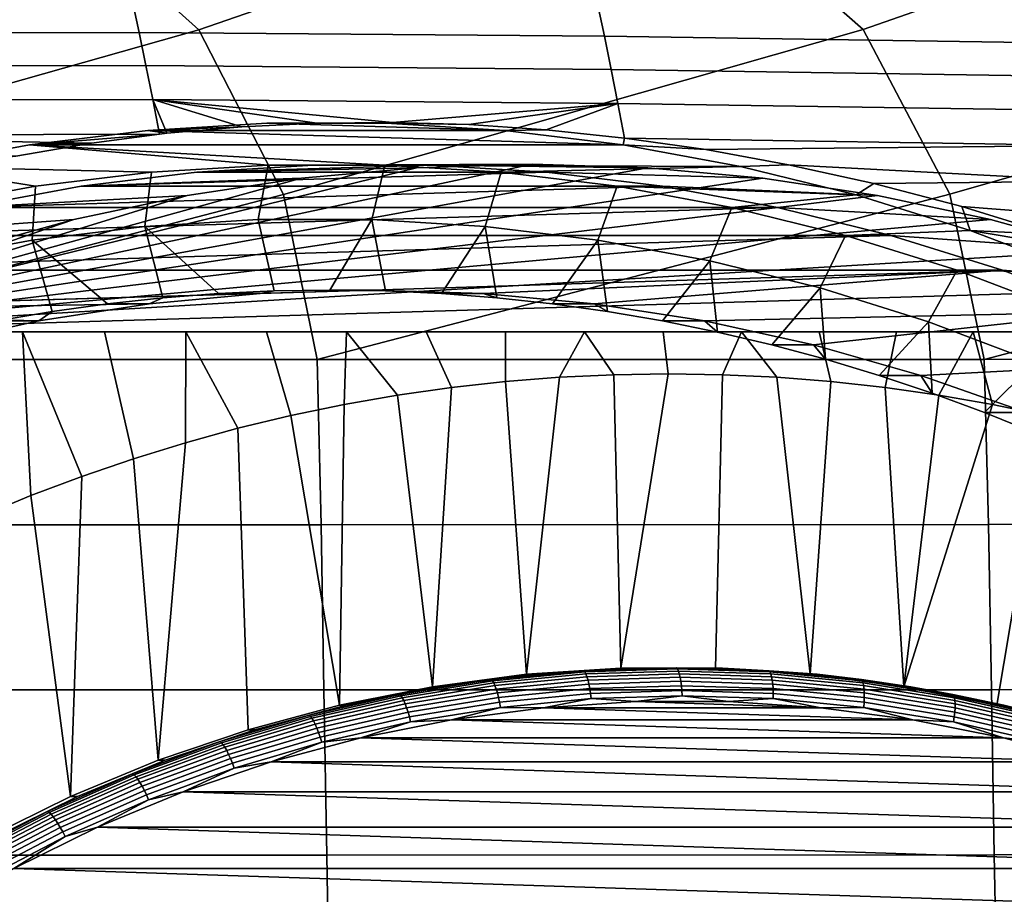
# Model space of a CAD drawing. Header units: metres. Extents: x -23 to 242, y -40 to 23.
# Tile 240 of 256: x 219.11 to 224.98, y 7.65 to 12.86. Entities that reach past the tile are written whole.
import ezdxf

# ---------------------------------------------------------------- set-up
doc = ezdxf.new("R2010")
doc.units = ezdxf.units.M
doc.layers.add('solid_10171013', color=7, linetype='CONTINUOUS')

msp = doc.modelspace()

# ---------------------------------------------------------------- linework, layer by layer
at = {"layer": 'solid_10171013'}
for points in [[(221.15152, 14.234779, 304.896149), (219.085037, 13.78345, 304.555603), (220.175858, 12.802301, 304.827728), (223.019226, 13.78527, 305.273926)], [(224.14473, 14.219649, 305.444977), (223.019226, 13.78527, 305.273926), (224.135406, 12.80403, 305.545013), (226.953949, 13.788702, 305.9888)], [(219.085037, 13.78345, 304.555603), (216.216812, 12.801997, 304.107147), (216.708252, 11.81883, 304.262848), (220.175858, 12.802301, 304.827728)], [(223.019226, 13.78527, 305.273926), (220.175858, 12.802301, 304.827728), (220.679428, 11.819077, 304.981232), (224.135406, 12.80403, 305.545013)], [(226.953949, 13.788702, 305.9888), (224.135406, 12.80403, 305.545013), (224.651001, 11.820665, 305.696533), (228.095444, 12.807251, 306.258881)], [(217.052765, 12.781721, 287.230469), (217.011124, 12.975899, 287.468323), (219.777817, 12.979059, 288.046875), (219.81929, 12.785981, 287.810089)], [(219.777817, 12.979059, 288.046875), (222.551468, 12.956751, 288.585388), (222.592804, 12.763541, 288.349487), (219.81929, 12.785981, 287.810089)], [(222.551468, 12.956751, 288.585388), (225.330444, 12.916699, 289.093292), (225.371689, 12.722475, 288.858063), (222.592804, 12.763541, 288.349487)], [(220.175858, 12.802301, 304.827728), (216.708252, 11.81883, 304.262848), (216.904175, 10.834795, 304.356018), (220.679428, 11.819077, 304.981232)], [(224.135406, 12.80403, 305.545013), (220.679428, 11.819077, 304.981232), (220.880585, 10.834966, 305.071777), (224.651001, 11.820665, 305.696533)], [(228.095444, 12.807251, 306.258881), (224.651001, 11.820665, 305.696533), (224.85733, 10.836397, 305.78479), (228.623016, 11.823657, 306.4086)], [(217.09375, 12.582751, 286.996399), (217.052765, 12.781721, 287.230469), (219.81929, 12.785981, 287.810089), (219.860092, 12.588171, 287.577057)], [(219.81929, 12.785981, 287.810089), (222.592804, 12.763541, 288.349487), (222.633484, 12.56564, 288.11731), (219.860092, 12.588171, 287.577057)], [(222.592804, 12.763541, 288.349487), (225.371689, 12.722475, 288.858063), (225.412277, 12.523589, 288.626587), (222.633484, 12.56564, 288.11731)], [(217.134048, 12.379095, 286.766205), (217.09375, 12.582751, 286.996399), (219.860092, 12.588171, 287.577057), (219.900238, 12.385728, 287.34787)], [(219.860092, 12.588171, 287.577057), (222.633484, 12.56564, 288.11731), (222.673492, 12.363147, 287.888977), (219.900238, 12.385728, 287.34787)], [(222.633484, 12.56564, 288.11731), (225.412277, 12.523589, 288.626587), (225.452164, 12.320137, 288.398987), (222.673492, 12.363147, 287.888977)], [(217.17363, 12.17086, 286.54007), (217.134048, 12.379095, 286.766205), (219.900238, 12.385728, 287.34787), (219.939804, 12.179556, 287.123596)], [(221.328857, 12.24939, 287.486359), (219.900238, 12.385728, 287.34787), (222.673492, 12.363147, 287.888977)], [(219.983826, 12.184429, 287.138062), (219.939804, 12.179556, 287.123596), (219.900238, 12.385728, 287.34787)], [(220.430771, 12.223825, 287.273712), (219.983826, 12.184429, 287.138062), (219.900238, 12.385728, 287.34787)], [(220.878357, 12.245322, 287.389587), (220.430771, 12.223825, 287.273712), (219.900238, 12.385728, 287.34787)], [(221.328857, 12.24939, 287.486359), (220.878357, 12.245322, 287.389587), (219.900238, 12.385728, 287.34787)], [(221.783813, 12.236094, 287.564362), (221.328857, 12.24939, 287.486359), (222.673492, 12.363147, 287.888977)], [(221.783813, 12.236094, 287.564362), (222.673492, 12.363147, 287.888977), (222.245178, 12.20516, 287.623871)], [(222.245178, 12.20516, 287.623871), (222.673492, 12.363147, 287.888977), (222.712769, 12.156202, 287.664703)], [(222.673492, 12.363147, 287.888977), (225.452164, 12.320137, 288.398987), (225.491348, 12.112211, 288.175415), (222.712769, 12.156202, 287.664703)], [(219.871658, 12.201617, 288.522186), (220.430771, 12.223825, 287.273712), (220.878357, 12.245322, 287.389587), (220.5802, 12.244604, 288.672791)], [(219.871658, 12.201617, 288.522186), (220.5802, 12.244604, 288.672791), (221.999542, 12.201617, 288.974487)], [(219.871658, 12.201617, 288.522186), (219.983826, 12.184429, 287.138062), (220.430771, 12.223825, 287.273712)], [(221.291, 12.244604, 288.823883), (220.5802, 12.244604, 288.672791), (220.878357, 12.245322, 287.389587), (221.328857, 12.24939, 287.486359)], [(220.5802, 12.244604, 288.672791), (221.291, 12.244604, 288.823883), (221.999542, 12.201617, 288.974487)], [(221.291, 12.244604, 288.823883), (221.328857, 12.24939, 287.486359), (221.783813, 12.236094, 287.564362)], [(221.999542, 12.201617, 288.974487), (221.291, 12.244604, 288.823883), (221.783813, 12.236094, 287.564362), (222.245178, 12.20516, 287.623871)], [(217.17363, 12.17086, 286.54007), (219.939804, 12.179556, 287.123596), (219.535477, 12.126246, 286.981598)], [(219.084473, 12.048073, 286.803436), (217.17363, 12.17086, 286.54007), (219.535477, 12.126246, 286.981598)], [(219.871658, 12.201617, 288.522186), (219.166656, 12.115754, 288.372345), (219.939804, 12.179556, 287.123596), (219.983826, 12.184429, 287.138062)], [(219.166656, 12.115754, 288.372345), (219.871658, 12.201617, 288.522186), (222.704559, 12.115754, 289.124329)], [(219.166656, 12.115754, 288.372345), (219.535477, 12.126246, 286.981598), (219.939804, 12.179556, 287.123596)], [(219.871658, 12.201617, 288.522186), (221.999542, 12.201617, 288.974487), (222.704559, 12.115754, 289.124329)], [(222.704559, 12.115754, 289.124329), (221.999542, 12.201617, 288.974487), (222.245178, 12.20516, 287.623871), (222.712769, 12.156202, 287.664703)], [(222.704559, 12.115754, 289.124329), (222.712769, 12.156202, 287.664703), (223.196899, 12.087075, 287.687164)], [(223.196899, 12.087075, 287.687164), (222.712769, 12.156202, 287.664703), (225.491348, 12.112211, 288.175415)], [(218.467499, 11.987311, 288.223724), (219.084473, 12.048073, 286.803436), (219.535477, 12.126246, 286.981598), (219.166656, 12.115754, 288.372345)], [(219.893219, 11.952568, 288.526764), (218.467499, 11.987311, 288.223724), (219.166656, 12.115754, 288.372345), (220.587936, 11.994738, 288.674438)], [(221.283264, 11.994738, 288.822235), (219.166656, 12.115754, 288.372345), (222.704559, 12.115754, 289.124329), (223.403717, 11.987311, 289.272949)], [(221.283264, 11.994738, 288.822235), (220.587936, 11.994738, 288.674438), (219.166656, 12.115754, 288.372345)], [(223.403717, 11.987311, 289.272949), (222.704559, 12.115754, 289.124329), (223.196899, 12.087075, 287.687164), (223.690521, 11.997421, 287.690338)], [(223.690521, 11.997421, 287.690338), (223.196899, 12.087075, 287.687164), (225.491348, 12.112211, 288.175415), (225.5298, 11.899907, 287.955963)], [(222.162277, 11.999998, 282.977264), (217.471252, 11, 281.980164), (221.473419, 11.979305, 282.830841)], [(222.851151, 11.979305, 283.123688), (217.471252, 11, 281.980164), (222.162277, 11.999998, 282.977264)], [(221.473419, 11.979305, 282.830841), (217.471252, 11, 281.980164), (220.78656, 11.917295, 282.684845)], [(223.537994, 11.917295, 283.269684), (217.471252, 11, 281.980164), (222.851151, 11.979305, 283.123688)], [(218.518127, 11.742723, 288.234497), (217.777069, 11.816745, 288.076965), (218.467499, 11.987311, 288.223724), (219.202545, 11.86848, 288.379974)], [(219.893219, 11.952568, 288.526764), (219.202545, 11.86848, 288.379974), (218.467499, 11.987311, 288.223724)], [(221.473419, 11.979305, 282.830841), (220.78656, 11.917295, 282.684845), (219.4729, 11.868476, 287.108398), (220.163589, 11.952593, 287.255188)], [(220.529617, 11.669873, 288.994293), (219.853989, 11.628881, 288.850708), (219.893219, 11.952568, 288.526764), (220.587936, 11.994738, 288.674438)], [(222.162277, 11.999998, 282.977264), (221.473419, 11.979305, 282.830841), (220.163589, 11.952593, 287.255188), (220.85788, 11.994721, 287.402771)], [(221.553894, 11.99472, 287.55072), (220.85788, 11.994721, 287.402771), (220.163589, 11.952593, 287.255188)], [(222.248184, 11.952592, 287.698303), (221.553894, 11.99472, 287.55072), (220.163589, 11.952593, 287.255188)], [(221.206436, 11.669873, 289.138153), (220.529617, 11.669873, 288.994293), (220.587936, 11.994738, 288.674438), (221.283264, 11.994738, 288.822235)], [(222.851151, 11.979305, 283.123688), (222.162277, 11.999998, 282.977264), (220.85788, 11.994721, 287.402771), (221.553894, 11.99472, 287.55072)], [(221.882065, 11.628881, 289.281769), (221.206436, 11.669873, 289.138153), (221.283264, 11.994738, 288.822235), (221.977997, 11.952568, 288.96991)], [(221.977997, 11.952568, 288.96991), (221.283264, 11.994738, 288.822235), (223.403717, 11.987311, 289.272949)], [(223.537994, 11.917295, 283.269684), (222.851151, 11.979305, 283.123688), (221.553894, 11.99472, 287.55072), (222.248184, 11.952592, 287.698303)], [(222.668671, 11.86848, 289.116699), (221.977997, 11.952568, 288.96991), (223.403717, 11.987311, 289.272949), (224.094131, 11.816745, 289.419708)], [(224.094131, 11.816745, 289.419708), (223.403717, 11.987311, 289.272949), (223.690521, 11.997421, 287.690338), (224.198914, 11.884869, 287.673706)], [(224.198914, 11.884869, 287.673706), (223.690521, 11.997421, 287.690338), (225.5298, 11.899907, 287.955963)], [(220.78656, 11.917295, 282.684845), (217.471252, 11, 281.980164), (220.104736, 11.814198, 282.539917)], [(224.219818, 11.814198, 283.414612), (217.471252, 11, 281.980164), (223.537994, 11.917295, 283.269684)], [(220.78656, 11.917295, 282.684845), (220.104736, 11.814198, 282.539917), (218.788162, 11.742676, 286.96283), (219.4729, 11.868476, 287.108398)], [(219.853989, 11.628881, 288.850708), (219.181931, 11.547044, 288.707855), (219.202545, 11.86848, 288.379974), (219.893219, 11.952568, 288.526764)], [(222.248184, 11.952592, 287.698303), (220.163589, 11.952593, 287.255188), (219.4729, 11.868476, 287.108398)], [(222.938873, 11.868476, 287.845093), (222.248184, 11.952592, 287.698303), (219.4729, 11.868476, 287.108398)], [(221.882065, 11.628881, 289.281769), (221.977997, 11.952568, 288.96991), (222.668671, 11.86848, 289.116699), (222.554138, 11.547044, 289.424622)], [(224.219818, 11.814198, 283.414612), (223.537994, 11.917295, 283.269684), (222.248184, 11.952592, 287.698303), (222.938873, 11.868476, 287.845093)], [(219.181931, 11.547044, 288.707855), (218.515778, 11.424647, 288.566254), (218.518127, 11.742723, 288.234497), (219.202545, 11.86848, 288.379974)], [(222.938873, 11.868476, 287.845093), (219.4729, 11.868476, 287.108398), (218.788162, 11.742676, 286.96283)], [(223.623611, 11.742676, 287.990662), (222.938873, 11.868476, 287.845093), (218.788162, 11.742676, 286.96283)], [(223.220276, 11.424647, 289.566223), (222.554138, 11.547044, 289.424622), (222.668671, 11.86848, 289.116699), (223.353073, 11.742723, 289.262177)], [(223.353073, 11.742723, 289.262177), (222.668671, 11.86848, 289.116699), (224.094131, 11.816745, 289.419708)], [(224.894684, 11.67032, 283.558044), (224.219818, 11.814198, 283.414612), (222.938873, 11.868476, 287.845093), (223.623611, 11.742676, 287.990662)], [(224.773102, 11.604775, 289.564026), (224.094131, 11.816745, 289.419708), (224.198914, 11.884869, 287.673706), (224.722931, 11.747239, 287.636749)], [(224.722931, 11.747239, 287.636749), (224.198914, 11.884869, 287.673706), (225.5298, 11.899907, 287.955963), (225.567505, 11.683318, 287.740814)], [(220.679428, 11.819077, 304.981232), (216.904175, 10.834795, 304.356018), (220.880585, 10.834966, 305.071777)], [(220.104736, 11.814198, 282.539917), (217.471252, 11, 281.980164), (219.429871, 11.67032, 282.396484)], [(224.894684, 11.67032, 283.558044), (217.471252, 11, 281.980164), (224.219818, 11.814198, 283.414612)], [(220.104736, 11.814198, 282.539917), (219.429871, 11.67032, 282.396484), (218.111969, 11.575627, 286.819122), (218.788162, 11.742676, 286.96283)], [(224.651001, 11.820665, 305.696533), (220.880585, 10.834966, 305.071777), (224.85733, 10.836397, 305.78479)], [(224.029587, 11.57561, 289.405975), (223.353073, 11.742723, 289.262177), (224.094131, 11.816745, 289.419708), (224.773102, 11.604775, 289.564026)], [(228.623016, 11.823657, 306.4086), (224.85733, 10.836397, 305.78479), (228.834427, 10.839148, 306.494934)], [(223.623611, 11.742676, 287.990662), (218.788162, 11.742676, 286.96283), (218.111969, 11.575627, 286.819122)], [(224.299805, 11.575628, 288.134369), (223.623611, 11.742676, 287.990662), (218.111969, 11.575627, 286.819122)], [(223.878159, 11.26212, 289.706055), (223.220276, 11.424647, 289.566223), (223.353073, 11.742723, 289.262177), (224.029587, 11.57561, 289.405975)], [(225.559998, 11.486245, 283.699463), (224.894684, 11.67032, 283.558044), (223.623611, 11.742676, 287.990662), (224.299805, 11.575628, 288.134369)], [(224.722931, 11.747239, 287.636749), (225.567505, 11.683318, 287.740814), (225.263229, 11.582017, 287.578857)], [(224.773102, 11.604775, 289.564026), (224.722931, 11.747239, 287.636749), (225.263229, 11.582017, 287.578857)], [(219.429871, 11.67032, 282.396484), (218.764572, 11.486245, 282.255066), (217.446579, 11.367893, 286.677673), (218.111969, 11.575627, 286.819122)], [(219.429871, 11.67032, 282.396484), (217.471252, 11, 281.980164), (218.764572, 11.486245, 282.255066)], [(225.559998, 11.486245, 283.699463), (217.471252, 11, 281.980164), (224.894684, 11.67032, 283.558044)], [(219.960464, 11.20383, 288.438843), (219.629868, 11.167959, 288.368561), (219.181931, 11.547044, 288.707855), (219.853989, 11.628881, 288.850708)], [(220.624146, 11.244871, 288.579895), (220.292053, 11.22948, 288.509308), (219.853989, 11.628881, 288.850708), (220.529617, 11.669873, 288.994293)], [(220.292053, 11.22948, 288.509308), (219.960464, 11.20383, 288.438843), (219.853989, 11.628881, 288.850708)], [(220.624146, 11.244871, 288.579895), (220.529617, 11.669873, 288.994293), (221.206436, 11.669873, 289.138153), (220.95639, 11.25, 288.650513)], [(221.288635, 11.244871, 288.72113), (220.95639, 11.25, 288.650513), (221.206436, 11.669873, 289.138153)], [(221.620743, 11.22948, 288.791718), (221.288635, 11.244871, 288.72113), (221.206436, 11.669873, 289.138153), (221.882065, 11.628881, 289.281769)], [(221.952332, 11.20383, 288.862213), (221.620743, 11.22948, 288.791718), (221.882065, 11.628881, 289.281769)], [(222.282928, 11.167959, 288.932495), (221.952332, 11.20383, 288.862213), (221.882065, 11.628881, 289.281769), (222.554138, 11.547044, 289.424622)], [(224.299805, 11.575628, 288.134369), (218.111969, 11.575627, 286.819122), (217.446579, 11.367893, 286.677673)], [(224.965195, 11.367894, 288.275818), (224.299805, 11.575628, 288.134369), (217.446579, 11.367893, 286.677673)], [(223.878159, 11.26212, 289.706055), (224.029587, 11.57561, 289.405975), (224.695007, 11.367859, 289.547424), (224.525467, 11.060035, 289.843658)], [(224.695007, 11.367859, 289.547424), (224.029587, 11.57561, 289.405975), (224.773102, 11.604775, 289.564026), (225.438965, 11.351886, 289.705566)], [(226.21344, 11.262616, 283.838379), (225.559998, 11.486245, 283.699463), (224.299805, 11.575628, 288.134369), (224.965195, 11.367894, 288.275818)], [(225.438965, 11.351886, 289.705566), (224.773102, 11.604775, 289.564026), (225.602493, 11.465921, 287.532898), (225.819839, 11.386447, 287.499664)], [(224.773102, 11.604775, 289.564026), (225.263229, 11.582017, 287.578857), (225.602493, 11.465921, 287.532898)], [(219.300629, 11.121919, 288.298584), (218.972916, 11.06574, 288.228912), (218.515778, 11.424647, 288.566254), (219.181931, 11.547044, 288.707855)], [(219.629868, 11.167959, 288.368561), (219.300629, 11.121919, 288.298584), (219.181931, 11.547044, 288.707855)], [(222.612152, 11.121919, 289.002472), (222.282928, 11.167959, 288.932495), (222.554138, 11.547044, 289.424622)], [(222.939865, 11.06574, 289.072113), (222.612152, 11.121919, 289.002472), (222.554138, 11.547044, 289.424622), (223.220276, 11.424647, 289.566223)], [(226.21344, 11.262616, 283.838379), (217.471252, 11, 281.980164), (225.559998, 11.486245, 283.699463)], [(223.2659, 10.999441, 289.141418), (222.939865, 11.06574, 289.072113), (223.220276, 11.424647, 289.566223)], [(223.589905, 10.923083, 289.210297), (223.2659, 10.999441, 289.141418), (223.220276, 11.424647, 289.566223), (223.878159, 11.26212, 289.706055)], [(217.446579, 11.367893, 286.677673), (216.794479, 11.120247, 286.539062), (221.205887, 11.249998, 287.476746), (224.965195, 11.367894, 288.275818)], [(224.965195, 11.367894, 288.275818), (221.205887, 11.249998, 287.476746), (221.870163, 11.229472, 287.61795)], [(224.965195, 11.367894, 288.275818), (221.870163, 11.229472, 287.61795), (222.532364, 11.167966, 287.758698)], [(224.965195, 11.367894, 288.275818), (222.532364, 11.167966, 287.758698), (223.189438, 11.065726, 287.898346), (225.617294, 11.120249, 288.414429)], [(225.159927, 10.819101, 289.978516), (224.525467, 11.060035, 289.843658), (224.695007, 11.367859, 289.547424), (225.346939, 11.120286, 289.686005)], [(225.346939, 11.120286, 289.686005), (224.695007, 11.367859, 289.547424), (225.438965, 11.351886, 289.705566)], [(226.853317, 11, 283.974365), (226.21344, 11.262616, 283.838379), (224.965195, 11.367894, 288.275818), (225.617294, 11.120249, 288.414429)], [(216.794479, 11.120247, 286.539062), (220.541611, 11.229472, 287.335541), (221.205887, 11.249998, 287.476746)], [(216.794479, 11.120247, 286.539062), (219.87941, 11.167967, 287.194794), (220.541611, 11.229472, 287.335541)], [(226.853317, 11, 283.974365), (217.471252, 11, 281.980164), (226.21344, 11.262616, 283.838379)], [(220.541611, 11.229472, 287.335541), (219.87941, 11.167967, 287.194794), (219.960464, 11.20383, 288.438843), (220.292053, 11.22948, 288.509308)], [(220.541611, 11.229472, 287.335541), (220.292053, 11.22948, 288.509308), (220.624146, 11.244871, 288.579895)], [(221.205887, 11.249998, 287.476746), (220.541611, 11.229472, 287.335541), (220.624146, 11.244871, 288.579895), (220.95639, 11.25, 288.650513)], [(221.205887, 11.249998, 287.476746), (220.95639, 11.25, 288.650513), (221.288635, 11.244871, 288.72113)], [(221.870163, 11.229472, 287.61795), (221.205887, 11.249998, 287.476746), (221.288635, 11.244871, 288.72113), (221.620743, 11.22948, 288.791718)], [(221.870163, 11.229472, 287.61795), (221.620743, 11.22948, 288.791718), (221.952332, 11.20383, 288.862213)], [(222.532364, 11.167966, 287.758698), (221.870163, 11.229472, 287.61795), (221.952332, 11.20383, 288.862213), (222.282928, 11.167959, 288.932495)], [(223.911469, 10.836767, 289.278656), (223.589905, 10.923083, 289.210297), (223.878159, 11.26212, 289.706055)], [(224.230209, 10.740596, 289.346405), (223.911469, 10.836767, 289.278656), (223.878159, 11.26212, 289.706055), (224.525467, 11.060035, 289.843658)], [(216.794479, 11.120247, 286.539062), (219.222351, 11.065727, 287.055115), (219.87941, 11.167967, 287.194794)], [(219.87941, 11.167967, 287.194794), (219.222351, 11.065727, 287.055115), (219.300629, 11.121919, 288.298584), (219.629868, 11.167959, 288.368561)], [(219.87941, 11.167967, 287.194794), (219.629868, 11.167959, 288.368561), (219.960464, 11.20383, 288.438843)], [(222.532364, 11.167966, 287.758698), (222.282928, 11.167959, 288.932495), (222.612152, 11.121919, 289.002472)], [(223.189438, 11.065726, 287.898346), (222.532364, 11.167966, 287.758698), (222.612152, 11.121919, 289.002472), (222.939865, 11.06574, 289.072113)], [(216.794479, 11.120247, 286.539062), (216.157928, 10.833597, 286.403778), (218.572327, 10.923059, 286.916962), (219.222351, 11.065727, 287.055115)], [(219.222351, 11.065727, 287.055115), (218.972916, 11.06574, 288.228912), (219.300629, 11.121919, 288.298584)], [(225.617294, 11.120249, 288.414429), (223.189438, 11.065726, 287.898346), (223.839462, 10.923057, 288.03653)], [(225.617294, 11.120249, 288.414429), (223.839462, 10.923057, 288.03653), (224.479675, 10.740599, 288.172607), (226.25383, 10.833599, 288.549713)], [(219.222351, 11.065727, 287.055115), (218.572327, 10.923059, 286.916962), (218.646896, 10.999441, 288.159607), (218.972916, 11.06574, 288.228912)], [(223.189438, 11.065726, 287.898346), (222.939865, 11.06574, 289.072113), (223.2659, 10.999441, 289.141418)], [(223.839462, 10.923057, 288.03653), (223.189438, 11.065726, 287.898346), (223.2659, 10.999441, 289.141418), (223.589905, 10.923083, 289.210297)], [(224.545944, 10.634636, 289.413513), (224.230209, 10.740596, 289.346405), (224.525467, 11.060035, 289.843658)], [(224.858475, 10.518949, 289.47995), (224.545944, 10.634636, 289.413513), (224.525467, 11.060035, 289.843658), (225.159927, 10.819101, 289.978516)], [(218.631332, 11, 278.867371), (218.132065, 11, 278.871307), (217.471252, 11, 281.980164), (226.853317, 11, 283.974365)], [(219.124878, 11, 278.873291), (218.631332, 11, 278.867371), (226.853317, 11, 283.974365)], [(218.874451, 9.899713, 278.29129), (218.631332, 11, 278.867371), (219.124878, 11, 278.873291), (219.174515, 10.024012, 278.355072)], [(219.613174, 11, 278.88916), (219.124878, 11, 278.873291), (226.853317, 11, 283.974365)], [(219.478531, 10.138942, 278.419678), (219.124878, 11, 278.873291), (219.613174, 11, 278.88916), (219.785522, 10.244147, 278.484955)], [(219.478531, 10.138942, 278.419678), (219.174515, 10.024012, 278.355072), (219.124878, 11, 278.873291)], [(220.097198, 11, 278.915283), (219.613174, 11, 278.88916), (226.853317, 11, 283.974365)], [(219.785522, 10.244147, 278.484955), (219.613174, 11, 278.88916), (220.097198, 11, 278.915283), (220.095566, 10.339627, 278.550842)], [(220.408356, 10.425317, 278.61734), (220.095566, 10.339627, 278.550842), (220.097198, 11, 278.915283)], [(220.577881, 11, 278.951996), (220.097198, 11, 278.915283), (226.853317, 11, 283.974365)], [(220.72348, 10.50108, 278.684296), (220.408356, 10.425317, 278.61734), (220.097198, 11, 278.915283), (220.577881, 11, 278.951996)], [(221.05571, 11, 278.999603), (220.577881, 11, 278.951996), (226.853317, 11, 283.974365)], [(220.72348, 10.50108, 278.684296), (220.577881, 11, 278.951996), (221.05571, 11, 278.999603), (221.041092, 10.566966, 278.751831)], [(221.360275, 10.622788, 278.819672), (221.041092, 10.566966, 278.751831), (221.05571, 11, 278.999603)], [(221.531097, 11, 279.058319), (221.05571, 11, 278.999603), (226.853317, 11, 283.974365)], [(221.680984, 10.668517, 278.887817), (221.360275, 10.622788, 278.819672), (221.05571, 11, 278.999603), (221.531097, 11, 279.058319)], [(222.004044, 11, 279.128479), (221.531097, 11, 279.058319), (226.853317, 11, 283.974365)], [(222.002991, 10.704146, 278.956268), (221.680984, 10.668517, 278.887817), (221.531097, 11, 279.058319), (222.004044, 11, 279.128479)], [(222.002991, 10.704146, 278.956268), (222.004044, 11, 279.128479), (222.474701, 11, 279.210236), (222.325607, 10.729594, 279.024841)], [(222.474701, 11, 279.210236), (222.004044, 11, 279.128479), (226.853317, 11, 283.974365)], [(222.648972, 10.744876, 279.093597), (222.325607, 10.729594, 279.024841), (222.474701, 11, 279.210236)], [(222.474701, 11, 279.210236), (226.853317, 11, 283.974365), (222.94313, 11, 279.30368)], [(222.474701, 11, 279.210236), (222.94313, 11, 279.30368), (222.973145, 10.75, 279.162476), (222.648972, 10.744876, 279.093597)], [(222.94313, 11, 279.30368), (226.853317, 11, 283.974365), (223.409058, 11, 279.408844)], [(223.297302, 10.744876, 279.231384), (222.973145, 10.75, 279.162476), (222.94313, 11, 279.30368), (223.409058, 11, 279.408844)], [(223.620667, 10.729594, 279.30014), (223.297302, 10.744876, 279.231384), (223.409058, 11, 279.408844)], [(223.409058, 11, 279.408844), (226.853317, 11, 283.974365), (223.872269, 11, 279.525604)], [(223.943283, 10.704146, 279.368713), (223.620667, 10.729594, 279.30014), (223.409058, 11, 279.408844), (223.872269, 11, 279.525604)], [(223.872269, 11, 279.525604), (226.853317, 11, 283.974365), (224.33287, 11, 279.65387)], [(224.265305, 10.668517, 279.437134), (223.943283, 10.704146, 279.368713), (223.872269, 11, 279.525604), (224.33287, 11, 279.65387)], [(224.265305, 10.668517, 279.437134), (224.33287, 11, 279.65387), (224.791046, 11, 279.793549), (224.586014, 10.622787, 279.50531)], [(224.33287, 11, 279.65387), (226.853317, 11, 283.974365), (224.791046, 11, 279.793549)], [(224.905197, 10.566964, 279.573151), (224.586014, 10.622787, 279.50531), (224.791046, 11, 279.793549)], [(224.791046, 11, 279.793549), (226.853317, 11, 283.974365), (225.246918, 11, 279.944427)], [(225.222809, 10.501078, 279.640686), (224.905197, 10.566964, 279.573151), (224.791046, 11, 279.793549), (225.246918, 11, 279.944427)], [(223.839462, 10.923057, 288.03653), (223.589905, 10.923083, 289.210297), (223.911469, 10.836767, 289.278656)], [(224.479675, 10.740599, 288.172607), (223.839462, 10.923057, 288.03653), (223.911469, 10.836767, 289.278656), (224.230209, 10.740596, 289.346405)], [(216.904175, 10.834795, 304.356018), (216.926636, 9.850192, 304.410431), (220.904236, 9.850295, 305.123505), (220.880585, 10.834966, 305.071777)], [(220.880585, 10.834966, 305.071777), (220.904236, 9.850295, 305.123505), (224.882111, 9.851578, 305.834198), (224.85733, 10.836397, 305.78479)], [(226.25383, 10.833599, 288.549713), (224.479675, 10.740599, 288.172607), (225.107895, 10.51897, 288.306152)], [(224.85733, 10.836397, 305.78479), (224.882111, 9.851578, 305.834198), (228.860245, 9.854095, 306.542419), (228.834427, 10.839148, 306.494934)], [(225.167511, 10.393639, 289.545624), (224.858475, 10.518949, 289.47995), (225.159927, 10.819101, 289.978516)], [(222.691025, 8.995369, 279.102509), (222.127884, 8.958417, 278.982819), (222.325607, 10.729594, 279.024841), (222.648972, 10.744876, 279.093597)], [(222.691025, 8.995369, 279.102509), (222.648972, 10.744876, 279.093597), (222.973145, 10.75, 279.162476)], [(222.691025, 8.995369, 279.102509), (222.973145, 10.75, 279.162476), (223.297302, 10.744876, 279.231384), (223.255249, 8.995369, 279.222443)], [(223.81839, 8.958417, 279.342163), (223.255249, 8.995369, 279.222443), (223.297302, 10.744876, 279.231384), (223.620667, 10.729594, 279.30014)], [(224.479675, 10.740599, 288.172607), (224.230209, 10.740596, 289.346405), (224.545944, 10.634636, 289.413513)], [(225.107895, 10.51897, 288.306152), (224.479675, 10.740599, 288.172607), (224.545944, 10.634636, 289.413513), (224.858475, 10.518949, 289.47995)], [(222.127884, 8.958417, 278.982819), (221.568085, 8.884628, 278.863831), (221.680984, 10.668517, 278.887817), (222.002991, 10.704146, 278.956268)], [(222.127884, 8.958417, 278.982819), (222.002991, 10.704146, 278.956268), (222.325607, 10.729594, 279.024841)], [(223.81839, 8.958417, 279.342163), (223.620667, 10.729594, 279.30014), (223.943283, 10.704146, 279.368713)], [(224.378189, 8.884628, 279.461151), (223.81839, 8.958417, 279.342163), (223.943283, 10.704146, 279.368713), (224.265305, 10.668517, 279.437134)], [(221.568085, 8.884628, 278.863831), (221.360275, 10.622788, 278.819672), (221.680984, 10.668517, 278.887817)], [(224.378189, 8.884628, 279.461151), (224.265305, 10.668517, 279.437134), (224.586014, 10.622787, 279.50531)], [(221.014145, 8.774328, 278.746094), (220.72348, 10.50108, 278.684296), (221.041092, 10.566966, 278.751831)], [(221.568085, 8.884628, 278.863831), (221.014145, 8.774328, 278.746094), (221.041092, 10.566966, 278.751831), (221.360275, 10.622788, 278.819672)], [(224.378189, 8.884628, 279.461151), (224.586014, 10.622787, 279.50531), (224.905197, 10.566964, 279.573151)], [(224.378189, 8.884628, 279.461151), (224.905197, 10.566964, 279.573151), (225.222809, 10.501078, 279.640686), (224.932129, 8.774328, 279.578888)], [(225.107895, 10.51897, 288.306152), (224.858475, 10.518949, 289.47995), (225.167511, 10.393639, 289.545624)], [(221.014145, 8.774328, 278.746094), (220.468353, 8.628002, 278.630096), (220.408356, 10.425317, 278.61734), (220.72348, 10.50108, 278.684296)], [(224.932129, 8.774328, 279.578888), (225.222809, 10.501078, 279.640686), (225.537918, 10.425314, 279.707642), (225.477921, 8.628002, 279.694885)], [(220.468353, 8.628002, 278.630096), (219.932846, 8.446237, 278.516266), (220.095566, 10.339627, 278.550842), (220.408356, 10.425317, 278.61734)], [(219.932846, 8.446237, 278.516266), (219.785522, 10.244147, 278.484955), (220.095566, 10.339627, 278.550842)], [(219.932846, 8.446237, 278.516266), (219.409729, 8.229726, 278.40506), (219.478531, 10.138942, 278.419678), (219.785522, 10.244147, 278.484955)], [(219.409729, 8.229726, 278.40506), (219.174515, 10.024012, 278.355072), (219.478531, 10.138942, 278.419678)], [(219.409729, 8.229726, 278.40506), (218.901199, 7.979353, 278.296967), (218.874451, 9.899713, 278.29129), (219.174515, 10.024012, 278.355072)], [(216.926636, 9.850192, 304.410431), (216.941879, 8.865273, 304.457275), (220.920441, 8.865346, 305.167999), (220.904236, 9.850295, 305.123505)], [(220.904236, 9.850295, 305.123505), (220.920441, 8.865346, 305.167999), (224.899185, 8.866516, 305.87677), (224.882111, 9.851578, 305.834198)], [(224.882111, 9.851578, 305.834198), (224.899185, 8.866516, 305.87677), (228.878143, 8.868833, 306.583496), (228.860245, 9.854095, 306.542419)], [(222.468613, 8.979783, 278.818787), (221.918182, 8.926589, 278.701782), (222.169403, 8.958412, 278.78717)], [(222.475418, 8.972462, 278.789001), (221.92543, 8.919312, 278.672119), (221.918182, 8.926589, 278.701782), (222.468613, 8.979783, 278.818787)], [(222.732559, 8.995376, 278.906891), (222.169403, 8.958412, 278.78717), (222.127884, 8.958417, 278.982819), (222.691025, 8.995369, 279.102509)], [(222.468613, 8.979783, 278.818787), (222.169403, 8.958412, 278.78717), (222.732559, 8.995376, 278.906891)], [(223.021225, 8.997538, 278.936249), (222.468613, 8.979783, 278.818787), (222.732559, 8.995376, 278.906891)], [(223.027573, 8.990202, 278.906372), (222.475418, 8.972462, 278.789001), (222.468613, 8.979783, 278.818787), (223.021225, 8.997538, 278.936249)], [(223.033615, 8.978172, 278.877991), (222.482178, 8.960457, 278.760773), (222.475418, 8.972462, 278.789001), (223.027573, 8.990202, 278.906372)], [(223.296875, 8.995376, 279.026825), (222.732559, 8.995376, 278.906891), (222.691025, 8.995369, 279.102509), (223.255249, 8.995369, 279.222443)], [(223.021225, 8.997538, 278.936249), (222.732559, 8.995376, 278.906891), (223.296875, 8.995376, 279.026825)], [(223.573837, 8.979783, 279.053711), (223.021225, 8.997538, 278.936249), (223.296875, 8.995376, 279.026825)], [(223.579742, 8.972462, 279.023743), (223.027573, 8.990202, 278.906372), (223.021225, 8.997538, 278.936249), (223.573837, 8.979783, 279.053711)], [(223.585037, 8.960457, 278.995209), (223.033615, 8.978172, 278.877991), (223.027573, 8.990202, 278.906372), (223.579742, 8.972462, 279.023743)], [(223.860046, 8.958412, 279.146545), (223.296875, 8.995376, 279.026825), (223.255249, 8.995369, 279.222443), (223.81839, 8.958417, 279.342163)], [(223.573837, 8.979783, 279.053711), (223.296875, 8.995376, 279.026825), (223.860046, 8.958412, 279.146545)], [(224.124268, 8.926589, 279.170715), (223.573837, 8.979783, 279.053711), (223.860046, 8.958412, 279.146545)], [(224.12973, 8.919312, 279.140656), (223.579742, 8.972462, 279.023743), (223.573837, 8.979783, 279.053711), (224.124268, 8.926589, 279.170715)], [(221.918182, 8.926589, 278.701782), (221.372101, 8.838166, 278.585724), (221.609711, 8.884636, 278.668213)], [(221.92543, 8.919312, 278.672119), (221.379791, 8.83096, 278.556122), (221.372101, 8.838166, 278.585724), (221.918182, 8.926589, 278.701782)], [(222.169403, 8.958412, 278.78717), (221.609711, 8.884636, 278.668213), (221.568085, 8.884628, 278.863831), (222.127884, 8.958417, 278.982819)], [(221.918182, 8.926589, 278.701782), (221.609711, 8.884636, 278.668213), (222.169403, 8.958412, 278.78717)], [(222.482178, 8.960457, 278.760773), (221.932938, 8.907377, 278.644043), (221.92543, 8.919312, 278.672119), (222.475418, 8.972462, 278.789001)], [(222.488754, 8.944064, 278.734802), (221.940521, 8.891082, 278.618256), (221.932938, 8.907377, 278.644043), (222.482178, 8.960457, 278.760773)], [(222.49498, 8.923689, 278.7117), (221.947983, 8.870828, 278.595459), (221.940521, 8.891082, 278.618256), (222.488754, 8.944064, 278.734802)], [(222.500687, 8.899834, 278.692078), (221.955154, 8.847114, 278.576141), (221.947983, 8.870828, 278.595459), (222.49498, 8.923689, 278.7117)], [(223.039169, 8.961748, 278.851807), (222.488754, 8.944064, 278.734802), (222.482178, 8.960457, 278.760773), (223.033615, 8.978172, 278.877991)], [(223.044144, 8.941333, 278.82843), (222.49498, 8.923689, 278.7117), (222.488754, 8.944064, 278.734802), (223.039169, 8.961748, 278.851807)], [(223.048386, 8.91743, 278.808502), (222.500687, 8.899834, 278.692078), (222.49498, 8.923689, 278.7117), (223.044144, 8.941333, 278.82843)], [(223.5896, 8.944064, 278.968781), (223.039169, 8.961748, 278.851807), (223.033615, 8.978172, 278.877991), (223.585037, 8.960457, 278.995209)], [(223.593307, 8.923689, 278.94516), (223.044144, 8.941333, 278.82843), (223.039169, 8.961748, 278.851807), (223.5896, 8.944064, 278.968781)], [(223.596069, 8.899834, 278.924927), (223.048386, 8.91743, 278.808502), (223.044144, 8.941333, 278.82843), (223.593307, 8.923689, 278.94516)], [(224.134277, 8.907377, 279.111938), (223.585037, 8.960457, 278.995209), (223.579742, 8.972462, 279.023743), (224.12973, 8.919312, 279.140656)], [(224.137833, 8.891082, 279.085327), (223.5896, 8.944064, 278.968781), (223.585037, 8.960457, 278.995209), (224.134277, 8.907377, 279.111938)], [(224.140305, 8.870828, 279.061432), (223.593307, 8.923689, 278.94516), (223.5896, 8.944064, 278.968781), (224.137833, 8.891082, 279.085327)], [(223.593307, 8.923689, 278.94516), (224.140305, 8.870828, 279.061432), (224.141602, 8.847114, 279.040863), (223.596069, 8.899834, 278.924927)], [(224.419724, 8.884636, 279.265503), (223.860046, 8.958412, 279.146545), (223.81839, 8.958417, 279.342163), (224.378189, 8.884628, 279.461151)], [(224.124268, 8.926589, 279.170715), (223.860046, 8.958412, 279.146545), (224.419724, 8.884636, 279.265503)], [(224.670349, 8.838166, 279.286804), (224.124268, 8.926589, 279.170715), (224.419724, 8.884636, 279.265503)], [(224.675354, 8.83096, 279.256622), (224.12973, 8.919312, 279.140656), (224.124268, 8.926589, 279.170715), (224.670349, 8.838166, 279.286804)], [(216.941879, 8.865273, 304.457275), (216.957809, 7.880302, 304.498871), (220.937286, 7.880359, 305.207581), (220.920441, 8.865346, 305.167999)], [(220.920441, 8.865346, 305.167999), (220.937286, 7.880359, 305.207581), (224.916916, 7.881419, 305.914734), (224.899185, 8.866516, 305.87677)], [(221.609711, 8.884636, 278.668213), (221.055801, 8.774351, 278.550476), (221.014145, 8.774328, 278.746094), (221.568085, 8.884628, 278.863831)], [(221.372101, 8.838166, 278.585724), (221.055801, 8.774351, 278.550476), (221.609711, 8.884636, 278.668213)], [(221.932938, 8.907377, 278.644043), (221.388031, 8.819144, 278.528198), (221.379791, 8.83096, 278.556122), (221.92543, 8.919312, 278.672119)], [(221.940521, 8.891082, 278.618256), (221.396606, 8.803011, 278.502655), (221.388031, 8.819144, 278.528198), (221.932938, 8.907377, 278.644043)], [(221.947983, 8.870828, 278.595459), (221.405319, 8.782957, 278.480103), (221.396606, 8.803011, 278.502655), (221.940521, 8.891082, 278.618256)], [(221.955154, 8.847114, 278.576141), (221.41394, 8.759478, 278.46109), (221.405319, 8.782957, 278.480103), (221.947983, 8.870828, 278.595459)], [(221.955154, 8.847114, 278.576141), (222.500687, 8.899834, 278.692078), (222.505737, 8.873087, 278.676392), (221.961853, 8.820525, 278.560791)], [(221.961853, 8.820525, 278.560791), (222.505737, 8.873087, 278.676392), (222.51001, 8.844108, 278.665039), (221.967896, 8.791718, 278.549835)], [(222.500687, 8.899834, 278.692078), (223.048386, 8.91743, 278.808502), (223.051788, 8.89063, 278.79248), (222.505737, 8.873087, 278.676392)], [(222.505737, 8.873087, 278.676392), (223.051788, 8.89063, 278.79248), (223.054276, 8.861594, 278.780731), (222.51001, 8.844108, 278.665039)], [(223.048386, 8.91743, 278.808502), (223.596069, 8.899834, 278.924927), (223.597839, 8.873087, 278.908539), (223.051788, 8.89063, 278.79248)], [(223.051788, 8.89063, 278.79248), (223.597839, 8.873087, 278.908539), (223.598541, 8.844108, 278.896423), (223.054276, 8.861594, 278.780731)], [(223.596069, 8.899834, 278.924927), (224.141602, 8.847114, 279.040863), (224.141724, 8.820525, 279.024139), (223.597839, 8.873087, 278.908539)], [(223.597839, 8.873087, 278.908539), (224.141724, 8.820525, 279.024139), (224.140656, 8.791718, 279.011658), (223.598541, 8.844108, 278.896423)], [(224.679184, 8.819144, 279.227783), (224.134277, 8.907377, 279.111938), (224.12973, 8.919312, 279.140656), (224.675354, 8.83096, 279.256622)], [(224.681747, 8.803011, 279.200928), (224.137833, 8.891082, 279.085327), (224.134277, 8.907377, 279.111938), (224.679184, 8.819144, 279.227783)], [(224.682968, 8.782957, 279.176788), (224.140305, 8.870828, 279.061432), (224.137833, 8.891082, 279.085327), (224.681747, 8.803011, 279.200928)], [(224.140305, 8.870828, 279.061432), (224.682968, 8.782957, 279.176788), (224.682831, 8.759478, 279.155914), (224.141602, 8.847114, 279.040863)], [(224.973648, 8.774351, 279.38324), (224.419724, 8.884636, 279.265503), (224.378189, 8.884628, 279.461151), (224.932129, 8.774328, 279.578888)], [(224.670349, 8.838166, 279.286804), (224.419724, 8.884636, 279.265503), (224.973648, 8.774351, 279.38324)], [(224.899185, 8.866516, 305.87677), (224.916916, 7.881419, 305.914734), (228.896667, 7.883526, 306.620209), (228.878143, 8.868833, 306.583496)], [(221.372101, 8.838166, 278.585724), (220.83252, 8.714864, 278.471039), (221.055801, 8.774351, 278.550476)], [(221.379791, 8.83096, 278.556122), (220.840668, 8.707758, 278.441528), (220.83252, 8.714864, 278.471039), (221.372101, 8.838166, 278.585724)], [(221.388031, 8.819144, 278.528198), (220.849625, 8.696107, 278.413757), (220.840668, 8.707758, 278.441528), (221.379791, 8.83096, 278.556122)], [(221.396606, 8.803011, 278.502655), (220.859177, 8.680198, 278.388428), (220.849625, 8.696107, 278.413757), (221.388031, 8.819144, 278.528198)], [(221.41394, 8.759478, 278.46109), (221.955154, 8.847114, 278.576141), (221.961853, 8.820525, 278.560791), (221.422256, 8.733152, 278.446106)], [(221.422256, 8.733152, 278.446106), (221.961853, 8.820525, 278.560791), (221.967896, 8.791718, 278.549835), (221.430069, 8.704631, 278.435516)], [(222.513412, 8.813613, 278.658325), (221.97316, 8.761403, 278.543488), (221.967896, 8.791718, 278.549835), (222.51001, 8.844108, 278.665039)], [(222.513412, 8.813613, 278.658325), (222.229462, 8.759304, 278.59549), (221.97316, 8.761403, 278.543488)], [(222.513412, 8.813613, 278.658325), (222.780304, 8.795466, 278.712555), (222.229462, 8.759304, 278.59549)], [(223.055801, 8.831038, 278.77359), (222.513412, 8.813613, 278.658325), (222.51001, 8.844108, 278.665039), (223.054276, 8.861594, 278.780731)], [(223.055801, 8.831038, 278.77359), (222.780304, 8.795466, 278.712555), (222.513412, 8.813613, 278.658325)], [(223.055801, 8.831038, 278.77359), (223.33223, 8.795468, 278.829895), (222.780304, 8.795466, 278.712555)], [(223.59819, 8.813613, 278.888885), (223.055801, 8.831038, 278.77359), (223.054276, 8.861594, 278.780731), (223.598541, 8.844108, 278.896423)], [(223.59819, 8.813613, 278.888885), (223.33223, 8.795468, 278.829895), (223.055801, 8.831038, 278.77359)], [(223.59819, 8.813613, 278.888885), (223.883072, 8.75931, 278.94696), (223.33223, 8.795468, 278.829895)], [(224.138428, 8.761403, 279.003723), (223.59819, 8.813613, 278.888885), (223.598541, 8.844108, 278.896423), (224.140656, 8.791718, 279.011658)], [(224.138428, 8.761403, 279.003723), (223.883072, 8.75931, 278.94696), (223.59819, 8.813613, 278.888885)], [(224.141724, 8.820525, 279.024139), (224.68132, 8.733152, 279.138824), (224.678497, 8.704631, 279.125977), (224.140656, 8.791718, 279.011658)], [(224.141602, 8.847114, 279.040863), (224.682831, 8.759478, 279.155914), (224.68132, 8.733152, 279.138824), (224.141724, 8.820525, 279.024139)], [(225.20993, 8.714864, 279.401489), (224.670349, 8.838166, 279.286804), (224.973648, 8.774351, 279.38324)], [(225.214493, 8.707758, 279.371216), (224.675354, 8.83096, 279.256622), (224.670349, 8.838166, 279.286804), (225.20993, 8.714864, 279.401489)], [(225.217606, 8.696107, 279.342224), (224.679184, 8.819144, 279.227783), (224.675354, 8.83096, 279.256622), (225.214493, 8.707758, 279.371216)], [(225.219177, 8.680198, 279.315155), (224.681747, 8.803011, 279.200928), (224.679184, 8.819144, 279.227783), (225.217606, 8.696107, 279.342224)], [(221.055801, 8.774351, 278.550476), (220.509933, 8.628011, 278.434448), (220.468353, 8.628002, 278.630096), (221.014145, 8.774328, 278.746094)], [(220.83252, 8.714864, 278.471039), (220.509933, 8.628011, 278.434448), (221.055801, 8.774351, 278.550476)], [(221.405319, 8.782957, 278.480103), (220.86911, 8.660424, 278.366119), (220.859177, 8.680198, 278.388428), (221.396606, 8.803011, 278.502655)], [(221.41394, 8.759478, 278.46109), (220.879166, 8.637273, 278.347412), (220.86911, 8.660424, 278.366119), (221.405319, 8.782957, 278.480103)], [(220.879166, 8.637273, 278.347412), (221.41394, 8.759478, 278.46109), (221.422256, 8.733152, 278.446106), (220.889099, 8.611315, 278.332764)], [(221.97316, 8.761403, 278.543488), (221.43718, 8.674617, 278.429565), (221.430069, 8.704631, 278.435516), (221.967896, 8.791718, 278.549835)], [(221.97316, 8.761403, 278.543488), (221.68187, 8.687094, 278.479095), (221.43718, 8.674617, 278.429565)], [(221.97316, 8.761403, 278.543488), (222.229462, 8.759304, 278.59549), (221.68187, 8.687094, 278.479095)], [(221.68187, 8.687094, 278.479095), (222.229462, 8.759304, 278.59549), (224.430664, 8.687104, 279.063354)], [(222.229462, 8.759304, 278.59549), (222.780304, 8.795466, 278.712555), (223.883072, 8.75931, 278.94696)], [(222.229462, 8.759304, 278.59549), (223.883072, 8.75931, 278.94696), (224.430664, 8.687104, 279.063354)], [(222.780304, 8.795466, 278.712555), (223.33223, 8.795468, 278.829895), (223.883072, 8.75931, 278.94696)], [(224.138428, 8.761403, 279.003723), (224.430664, 8.687104, 279.063354), (223.883072, 8.75931, 278.94696)], [(224.674408, 8.674617, 279.117645), (224.138428, 8.761403, 279.003723), (224.140656, 8.791718, 279.011658), (224.678497, 8.704631, 279.125977)], [(224.674408, 8.674617, 279.117645), (224.430664, 8.687104, 279.063354), (224.138428, 8.761403, 279.003723)], [(224.682831, 8.759478, 279.155914), (225.21759, 8.637273, 279.269592), (225.214478, 8.611315, 279.252167), (224.68132, 8.733152, 279.138824)], [(225.219162, 8.660424, 279.290771), (224.682968, 8.782957, 279.176788), (224.681747, 8.803011, 279.200928), (225.219177, 8.680198, 279.315155)], [(224.682968, 8.782957, 279.176788), (225.219162, 8.660424, 279.290771), (225.21759, 8.637273, 279.269592), (224.682831, 8.759478, 279.155914)], [(225.519516, 8.628011, 279.499268), (224.973648, 8.774351, 279.38324), (224.932129, 8.774328, 279.578888), (225.477921, 8.628002, 279.694885)], [(225.20993, 8.714864, 279.401489), (224.973648, 8.774351, 279.38324), (225.519516, 8.628011, 279.499268)], [(220.83252, 8.714864, 278.471039), (220.30159, 8.557167, 278.358185), (220.509933, 8.628011, 278.434448)], [(220.840668, 8.707758, 278.441528), (220.310165, 8.55019, 278.328766), (220.30159, 8.557167, 278.358185), (220.83252, 8.714864, 278.471039)], [(220.849625, 8.696107, 278.413757), (220.319824, 8.53875, 278.301147), (220.310165, 8.55019, 278.328766), (220.840668, 8.707758, 278.441528)], [(220.859177, 8.680198, 278.388428), (220.330368, 8.523129, 278.276031), (220.319824, 8.53875, 278.301147), (220.849625, 8.696107, 278.413757)], [(220.889099, 8.611315, 278.332764), (221.422256, 8.733152, 278.446106), (221.430069, 8.704631, 278.435516), (220.898651, 8.583191, 278.32254)], [(221.43718, 8.674617, 278.429565), (220.907593, 8.553596, 278.316986), (220.898651, 8.583191, 278.32254), (221.430069, 8.704631, 278.435516)], [(221.14003, 8.579153, 278.363922), (221.68187, 8.687094, 278.479095), (224.972519, 8.579167, 279.178528)], [(221.43718, 8.674617, 278.429565), (221.68187, 8.687094, 278.479095), (221.14003, 8.579153, 278.363922)], [(221.68187, 8.687094, 278.479095), (224.430664, 8.687104, 279.063354), (224.972519, 8.579167, 279.178528)], [(224.674408, 8.674617, 279.117645), (224.972519, 8.579167, 279.178528), (224.430664, 8.687104, 279.063354)], [(225.203995, 8.553596, 279.230225), (224.674408, 8.674617, 279.117645), (224.678497, 8.704631, 279.125977), (225.209915, 8.583191, 279.238922)], [(225.209915, 8.583191, 279.238922), (224.678497, 8.704631, 279.125977), (224.68132, 8.733152, 279.138824), (225.214478, 8.611315, 279.252167)], [(220.509933, 8.628011, 278.434448), (219.97435, 8.446216, 278.320618), (219.932846, 8.446237, 278.516266), (220.468353, 8.628002, 278.630096)], [(220.30159, 8.557167, 278.358185), (219.97435, 8.446216, 278.320618), (220.509933, 8.628011, 278.434448)], [(220.86911, 8.660424, 278.366119), (220.341492, 8.503713, 278.253967), (220.330368, 8.523129, 278.276031), (220.859177, 8.680198, 278.388428)], [(220.341492, 8.503713, 278.253967), (220.86911, 8.660424, 278.366119), (220.879166, 8.637273, 278.347412), (220.352966, 8.48098, 278.235565)], [(220.352966, 8.48098, 278.235565), (220.879166, 8.637273, 278.347412), (220.889099, 8.611315, 278.332764), (220.364471, 8.455492, 278.221252)], [(221.43718, 8.674617, 278.429565), (221.14003, 8.579153, 278.363922), (220.907593, 8.553596, 278.316986)], [(225.203995, 8.553596, 279.230225), (224.972519, 8.579167, 279.178528), (224.674408, 8.674617, 279.117645)], [(220.364471, 8.455492, 278.221252), (220.889099, 8.611315, 278.332764), (220.898651, 8.583191, 278.32254), (220.375732, 8.427876, 278.211395)], [(220.907593, 8.553596, 278.316986), (220.38649, 8.398817, 278.206207), (220.375732, 8.427876, 278.211395), (220.898651, 8.583191, 278.32254)], [(220.606155, 8.435959, 278.250427), (221.14003, 8.579153, 278.363922), (225.506378, 8.435978, 279.292023)], [(220.907593, 8.553596, 278.316986), (221.14003, 8.579153, 278.363922), (220.606155, 8.435959, 278.250427)], [(221.14003, 8.579153, 278.363922), (224.972519, 8.579167, 279.178528), (225.506378, 8.435978, 279.292023)], [(225.203995, 8.553596, 279.230225), (225.506378, 8.435978, 279.292023), (224.972519, 8.579167, 279.178528)], [(220.30159, 8.557167, 278.358185), (219.781387, 8.365699, 278.24762), (219.97435, 8.446216, 278.320618)], [(220.310165, 8.55019, 278.328766), (219.790375, 8.358878, 278.218292), (219.781387, 8.365699, 278.24762), (220.30159, 8.557167, 278.358185)], [(220.319824, 8.53875, 278.301147), (219.800751, 8.347694, 278.190826), (219.790375, 8.358878, 278.218292), (220.310165, 8.55019, 278.328766)], [(220.330368, 8.523129, 278.276031), (219.812225, 8.332422, 278.165894), (219.800751, 8.347694, 278.190826), (220.319824, 8.53875, 278.301147)], [(220.341492, 8.503713, 278.253967), (219.824539, 8.31344, 278.144104), (219.812225, 8.332422, 278.165894), (220.330368, 8.523129, 278.276031)], [(220.907593, 8.553596, 278.316986), (220.606155, 8.435959, 278.250427), (220.38649, 8.398817, 278.206207)], [(219.824539, 8.31344, 278.144104), (220.341492, 8.503713, 278.253967), (220.352966, 8.48098, 278.235565), (219.837387, 8.291217, 278.125977)], [(219.837387, 8.291217, 278.125977), (220.352966, 8.48098, 278.235565), (220.364471, 8.455492, 278.221252), (219.850449, 8.266299, 278.112)], [(219.850449, 8.266299, 278.112), (220.364471, 8.455492, 278.221252), (220.375732, 8.427876, 278.211395), (219.863403, 8.239302, 278.102509)], [(219.97435, 8.446216, 278.320618), (219.451279, 8.229713, 278.209442), (219.409729, 8.229726, 278.40506), (219.932846, 8.446237, 278.516266)], [(219.781387, 8.365699, 278.24762), (219.451279, 8.229713, 278.209442), (219.97435, 8.446216, 278.320618)], [(220.38649, 8.398817, 278.206207), (219.875916, 8.210892, 278.097687), (219.863403, 8.239302, 278.102509), (220.375732, 8.427876, 278.211395)], [(220.38649, 8.398817, 278.206207), (220.082367, 8.258085, 278.139099), (219.875916, 8.210892, 278.097687)], [(220.082367, 8.258085, 278.139099), (220.606155, 8.435959, 278.250427), (226.030182, 8.258108, 279.403351)], [(220.38649, 8.398817, 278.206207), (220.606155, 8.435959, 278.250427), (220.082367, 8.258085, 278.139099)], [(220.606155, 8.435959, 278.250427), (225.506378, 8.435978, 279.292023), (226.030182, 8.258108, 279.403351)], [(219.781387, 8.365699, 278.24762), (219.273972, 8.141215, 278.13974), (219.451279, 8.229713, 278.209442)], [(219.790375, 8.358878, 278.218292), (219.283386, 8.134578, 278.110535), (219.273972, 8.141215, 278.13974), (219.781387, 8.365699, 278.24762)], [(219.800751, 8.347694, 278.190826), (219.294418, 8.123693, 278.083191), (219.283386, 8.134578, 278.110535), (219.790375, 8.358878, 278.218292)], [(219.812225, 8.332422, 278.165894), (219.306839, 8.108832, 278.058472), (219.294418, 8.123693, 278.083191), (219.800751, 8.347694, 278.190826)], [(219.824539, 8.31344, 278.144104), (219.320297, 8.09036, 278.036926), (219.306839, 8.108832, 278.058472), (219.812225, 8.332422, 278.165894)], [(219.837387, 8.291217, 278.125977), (219.334488, 8.068732, 278.019104), (219.320297, 8.09036, 278.036926), (219.824539, 8.31344, 278.144104)], [(219.334488, 8.068732, 278.019104), (219.837387, 8.291217, 278.125977), (219.850449, 8.266299, 278.112), (219.34906, 8.044482, 278.005432)], [(219.451279, 8.229713, 278.209442), (218.942841, 7.979394, 278.101349), (218.901199, 7.979353, 278.296967), (219.409729, 8.229726, 278.40506)], [(219.273972, 8.141215, 278.13974), (218.942841, 7.979394, 278.101349), (219.451279, 8.229713, 278.209442)], [(219.34906, 8.044482, 278.005432), (219.850449, 8.266299, 278.112), (219.863403, 8.239302, 278.102509), (219.363647, 8.01821, 277.996277)], [(219.875916, 8.210892, 278.097687), (219.377884, 7.990562, 277.991852), (219.363647, 8.01821, 277.996277), (219.863403, 8.239302, 278.102509)], [(219.570679, 8.046211, 278.030334), (220.082367, 8.258085, 278.139099), (226.54187, 8.046238, 279.512115)], [(219.875916, 8.210892, 278.097687), (220.082367, 8.258085, 278.139099), (219.570679, 8.046211, 278.030334)], [(220.082367, 8.258085, 278.139099), (226.030182, 8.258108, 279.403351), (226.54187, 8.046238, 279.512115)], [(219.875916, 8.210892, 278.097687), (219.570679, 8.046211, 278.030334), (219.377884, 7.990562, 277.991852)], [(219.273972, 8.141215, 278.13974), (218.781342, 7.884603, 278.035034), (218.942841, 7.979394, 278.101349)], [(219.283386, 8.134578, 278.110535), (218.791153, 7.878174, 278.00589), (218.781342, 7.884603, 278.035034), (219.273972, 8.141215, 278.13974)], [(219.294418, 8.123693, 278.083191), (218.802856, 7.867633, 277.978729), (218.791153, 7.878174, 278.00589), (219.283386, 8.134578, 278.110535)], [(219.306839, 8.108832, 278.058472), (218.816162, 7.85324, 277.954163), (218.802856, 7.867633, 277.978729), (219.294418, 8.123693, 278.083191)], [(219.320297, 8.09036, 278.036926), (218.83075, 7.83535, 277.932861), (218.816162, 7.85324, 277.954163), (219.306839, 8.108832, 278.058472)], [(219.334488, 8.068732, 278.019104), (218.846252, 7.814404, 277.915314), (218.83075, 7.83535, 277.932861), (219.320297, 8.09036, 278.036926)], [(218.846252, 7.814404, 277.915314), (219.334488, 8.068732, 278.019104), (219.34906, 8.044482, 278.005432), (218.862289, 7.790918, 277.901978)], [(218.862289, 7.790918, 277.901978), (219.34906, 8.044482, 278.005432), (219.363647, 8.01821, 277.996277), (218.878464, 7.765474, 277.893127)], [(219.073288, 7.801204, 277.924622), (219.570679, 8.046211, 278.030334), (227.039261, 7.801233, 279.617828)], [(219.377884, 7.990562, 277.991852), (219.570679, 8.046211, 278.030334), (219.073288, 7.801204, 277.924622)], [(219.570679, 8.046211, 278.030334), (226.54187, 8.046238, 279.512115), (227.039261, 7.801233, 279.617828)], [(219.377884, 7.990562, 277.991852), (218.894379, 7.738698, 277.889069), (218.878464, 7.765474, 277.893127), (219.363647, 8.01821, 277.996277)], [(219.377884, 7.990562, 277.991852), (219.073288, 7.801204, 277.924622), (218.894379, 7.738698, 277.889069)], [(216.957809, 7.880302, 304.498871), (216.97435, 6.895416, 304.535767), (220.954712, 6.895455, 305.242767), (220.937286, 7.880359, 305.207581)], [(220.937286, 7.880359, 305.207581), (220.954712, 6.895455, 305.242767), (224.935181, 6.896389, 305.948486), (224.916916, 7.881419, 305.914734)], [(224.916916, 7.881419, 305.914734), (224.935181, 6.896389, 305.948486), (228.915726, 6.898256, 306.652954), (228.896667, 7.883526, 306.620209)], [(218.592407, 7.524178, 277.822388), (219.073288, 7.801204, 277.924622), (227.520142, 7.524211, 279.720062)], [(219.073288, 7.801204, 277.924622), (227.039261, 7.801233, 279.617828), (227.520142, 7.524211, 279.720062)]]:
    msp.add_3dface(points, dxfattribs=at)

doc.saveas('drawing.dxf')
